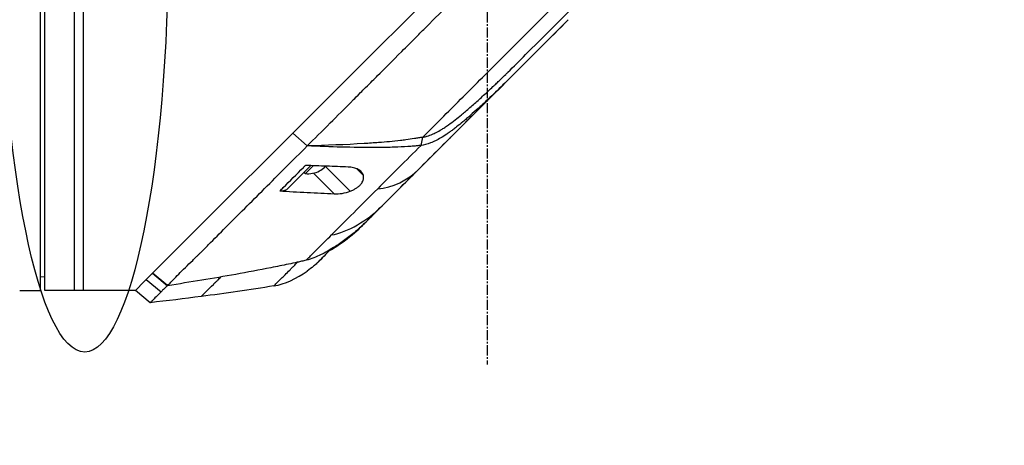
# Model space of a CAD drawing. Header units: millimetres. Extents: x 0 to 4378, y 0 to 2376.
# Tile 215 of 256: x 1566 to 1731, y 1111 to 1183. Entities that reach past the tile are written whole.
import ezdxf

# ---------------------------------------------------------------- set-up
doc = ezdxf.new("R2010")
doc.units = ezdxf.units.MM
doc.header["$LTSCALE"] = 0.2
doc.linetypes.add('CENTER2', pattern=[1.125, 0.75, -0.125, 0.125, -0.125])
doc.layers.add('02_Center Line', color=1, linetype='CENTER2')
doc.layers.add('13_After Rev.Num.', color=6, linetype='Continuous')
doc.styles.add('Rainbow-5.0 Style', font='malgunsl.ttf')
doc.dimstyles.new('Rainbow-5.0 Style', dxfattribs={"dimtxt": 4, "dimasz": 2.5, "dimexe": 1, "dimexo": 1, "dimgap": 1, "dimtad": 1, "dimdsep": 46, "dimtxsty": 'Rainbow-5.0 Style', "dimcen": 0, "dimclrd": 251, "dimclre": 251, "dimclrt": 7, "dimazin": 3, "dimtp": 0.1, "dimtm": 0.1, "dimtfac": 0.61, "dimtmove": 0, "dimatfit": 3, "dimfxl": 1, "dimlwd": -1, "dimlwe": -1, "dimarcsym": 1})

# ---------------------------------------------------------------- blocks, each defined once
blk = doc.blocks.new('A$C20a5dee6')
for p, q in [((-75.2, 535.2), (-75.2, 653.2)), ((-74.5, 535.2), (-74.5, 653.2)), ((-69.5, 535.2), (-69.5, 653.2)), ((-68, 535.2), (-68, 653.2)), ((-22.97, 571.53), (-0.48, 594.02)), ((13.28, 580.61), (-20.92, 546.4)), ((6.12, 574.74), (6.18, 574.8)), ((-30.29, 564.21), (-22.97, 571.53)), ((-49.71, 544.79), (-30.29, 564.21)), ((-30.49, 559.42), (-32.92, 561.58)), ((-32.91, 561.59), (-30.48, 559.44)), ((-29.79, 560.14), (-29.79, 560.14)), ((-11.41, 559.52), (-11.13, 560.89)), ((-30.49, 559.42), (-30.48, 559.44)), ((-33.65, 552.37), (-29.88, 556.13)), ((-31.02, 554.99), (-30.81, 554.78)), ((-30.81, 554.78), (-29.47, 556.12)), ((-29.43, 554.88), (-25.95, 551.4)), ((-28.45, 555.24), (-28.44, 555.23)), ((-27.68, 556.01), (-27.52, 555.85)), ((-27.47, 556.04), (-23.27, 551.84)), ((-22.19, 555.59), (-21.08, 554.48)), ((-20.92, 546.4), (-20.92, 546.4)), ((-56.42, 538.08), (-49.71, 544.79)), ((-22.18, 545.2), (-22.21, 545.22)), ((-28.58, 540.03), (-28.58, 540.03)), ((-50.73, 539.23), (-50.73, 539.23)), ((-75.2, 537.5), (-74.5, 537.49)), ((-59.3, 535.2), (-57.82, 536.68)), ((-57.81, 536.69), (-56.43, 538.07)), ((-57.47, 537.03), (-54.98, 534.96)), ((-56.42, 538.08), (-56.43, 538.07)), ((-53.92, 535.99), (-56.43, 538.07)), ((-56.42, 538.08), (-53.91, 535.98)), ((-78.2, 535.2), (-75.2, 535.2)), ((-59.3, 535.2), (-74.5, 535.2)), ((-56.81, 533.13), (-59.3, 535.2)), ((-53.92, 535.99), (-53.92, 535.99))]:
    blk.add_line(p, q)
for radius, start, end in [(4.52, 265.2393, 296.2869), (4.5, 296.2241, 310.3846), (4.28, 310.1421, 310.8171)]:
    blk.add_arc((-30.44, 559.28), radius, start, end)
for centre, major_axis, ratio, start_param, end_param in [((22.8, 590.11), (62.48, 62.48), 0.000096, 1.878262, 1.948843), ((18.59, 589.5), (60.21, 60.19), 0.000118, 2.092388, 2.238245), ((-35.77, 554.5), (2.12, -2.13), 0.723628, 5.609776, 6.285676), ((261.32, 828.68), (290.94, 290.97), 0.00001, 3.386633, 3.421381), ((-35.15, 565.63), (10.42, 25.63), 0.82656, 4.179952, 4.245343)]:
    blk.add_ellipse(centre, major_axis=major_axis, ratio=ratio, start_param=start_param, end_param=end_param)
for points, knots in [([(-30.48, 559.44), (-29.32, 560.61), (-28.04, 561.89), (-26.65, 563.28), (-25.53, 564.41), (-24.22, 565.71), (-22.71, 567.22), (-22.53, 567.4), (-22.15, 567.78), (-21.56, 568.37), (-21.31, 568.61), (-21.03, 568.9), (-20.71, 569.21), (-19.89, 570.04), (-19.21, 570.71), (-18.7, 571.22), (-17.63, 572.28), (-16.28, 573.64), (-14.63, 575.29), (-13.83, 576.09), (-13.03, 576.89), (-12.24, 577.68), (-11.66, 578.26), (-11.09, 578.84), (-10.51, 579.41), (-9.14, 580.79), (-7.75, 582.18), (-6.37, 583.56), (-5.87, 584.07), (-5.27, 584.66), (-4.58, 585.35), (-3.77, 586.17), (-3.15, 586.78), (-2.74, 587.2), (-2.48, 587.46), (-2.3, 587.64), (-2.2, 587.74), (-1.5, 588.43), (-0.81, 589.13), (-0.11, 589.83), (0.82, 590.77), (1.52, 591.46), (1.98, 591.92), (2, 591.94), (2.02, 591.97), (2.04, 591.99), (3.41, 593.36), (4.78, 594.72), (6.16, 596.1), (6.39, 596.33), (6.61, 596.55), (6.83, 596.78), (8.12, 598.06), (9.29, 599.24), (10.33, 600.27), (10.61, 600.55), (11.07, 601.01), (11.73, 601.67), (11.94, 601.88), (12.17, 602.1), (12.41, 602.35), (13.28, 603.21), (13.97, 603.9), (14.48, 604.42), (16.01, 605.94), (17.38, 607.31), (18.6, 608.53), (19.34, 609.26), (20.13, 610.05), (20.97, 610.89), (21.52, 611.44), (22.09, 612.01), (22.67, 612.6), (23.35, 613.27), (24.02, 613.95), (24.69, 614.61), (25.36, 615.28), (26.02, 615.95), (26.68, 616.61), (27.08, 617.01), (27.47, 617.4), (27.83, 617.77), (28.91, 618.84), (29.83, 619.77), (30.62, 620.55), (31.85, 621.79), (33.14, 623.07), (34.45, 624.39)], [-1, -1, -1, -1, -0.9375, -0.9375, -0.9375, -0.875, -0.875, -0.875, -0.8528979, -0.8528979, -0.8528979, -0.84375, -0.84375, -0.84375, -0.8125, -0.8125, -0.8125, -0.75, -0.75, -0.75, -0.7138981, -0.7138981, -0.7138981, -0.6875, -0.6875, -0.6875, -0.625, -0.625, -0.625, -0.5982143, -0.5982143, -0.5982143, -0.5763525, -0.5763525, -0.5763525, -0.5625, -0.5625, -0.5625, -0.53125, -0.53125, -0.53125, -0.5, -0.5, -0.5, -0.4990096, -0.4990096, -0.4990096, -0.4375, -0.4375, -0.4375, -0.4283694, -0.4283694, -0.4283694, -0.375, -0.375, -0.375, -0.3512462, -0.3512462, -0.3512462, -0.34375, -0.34375, -0.34375, -0.3125, -0.3125, -0.3125, -0.25, -0.25, -0.25, -0.2121786, -0.2121786, -0.2121786, -0.1875, -0.1875, -0.1875, -0.15625, -0.15625, -0.15625, -0.125, -0.125, -0.125, -0.1091039, -0.1091039, -0.1091039, -0.0625, -0.0625, -0.0625, 0, 0, 0, 0]), ([(-11.13, 560.89), (-9.04, 562.98), (-6.92, 565.1), (-4.77, 567.25), (-2.62, 569.4), (-0.45, 571.57), (1.74, 573.76), (3.93, 575.95), (6.13, 578.15), (8.34, 580.36), (9.44, 581.46), (10.54, 582.56), (11.65, 583.67), (12.76, 584.78), (13.88, 585.9), (14.96, 586.98), (16.04, 588.06), (17.08, 589.1), (18.13, 590.14), (20.12, 592.14), (22.13, 594.15), (24.1, 596.12), (25.61, 597.63), (27.11, 599.13), (28.6, 600.62), (30.08, 602.1), (31.55, 603.57), (33, 605.02)], [0, 0, 0, 0, 0.1448174, 0.1448174, 0.1448174, 0.2896349, 0.2896349, 0.2896349, 0.4344523, 0.4344523, 0.4344523, 0.506861, 0.506861, 0.506861, 0.5792697, 0.5792697, 0.5792697, 0.6516784, 0.6516784, 0.6516784, 0.7896349, 0.7896349, 0.7896349, 0.8948175, 0.8948175, 0.8948175, 1, 1, 1, 1]), ([(13.28, 580.61), (11.72, 579.04), (10.15, 577.47), (8.19, 575.52), (7.8, 575.12), (6.78, 574.1), (6.23, 573.55), (5.35, 572.68), (5.06, 572.38), (4.61, 571.93), (4.47, 571.79), (4.18, 571.5), (4.03, 571.36), (3.89, 571.21)], [-1.142804, -1.142804, -1.142804, -1.142804, -0.592912, -0.592912, -0.45543, -0.45543, -0.23364, -0.23364, -0.121763, -0.121763, -0.062324, -0.062324, -0.00003, -0.00003, -0.00003, -0.00003]), ([(-11.13, 560.89), (-11.04, 560.91), (-10.94, 560.92), (-10.76, 560.96), (-10.66, 560.99), (-10.5, 561.03), (-10.43, 561.05), (-10.08, 561.16), (-9.8, 561.27), (-9.31, 561.48), (-9.1, 561.57), (-8.6, 561.83), (-8.3, 562), (-7.92, 562.23), (-7.83, 562.28), (-7.54, 562.46), (-7.34, 562.6), (-7.02, 562.82), (-6.9, 562.9), (-6.06, 563.5), (-5.34, 564.07), (-4.41, 564.84), (-4.2, 565.02), (-3.46, 565.64), (-2.95, 566.09), (-1.92, 567), (-1.42, 567.46), (-0.39, 568.4), (0.13, 568.89), (0.85, 569.57), (1.05, 569.77), (1.43, 570.13), (1.62, 570.31), (2.23, 570.89), (2.56, 571.22), (2.91, 571.56), (3.03, 571.68), (4.07, 572.69), (5.24, 573.86), (6.12, 574.74)], [-1.416337, -1.416337, -1.416337, -1.416337, -1.398932, -1.398932, -1.380652, -1.380652, -1.367794, -1.367794, -1.313038, -1.313038, -1.272781, -1.272781, -1.213268, -1.213268, -1.196077, -1.196077, -1.154545, -1.154545, -1.130465, -1.130465, -0.980623, -0.980623, -0.935487, -0.935487, -0.825371, -0.825371, -0.71547, -0.71547, -0.6014, -0.6014, -0.556109, -0.556109, -0.516092, -0.516092, -0.424444, -0.424444, -0.373187, -0.373187, 0, 0, 0, 0]), ([(-11.92, 555.4), (-9.43, 557.9), (-6.84, 560.49), (-4.19, 563.13), (-1.55, 565.78), (1.16, 568.48), (3.89, 571.21)], [0, 0, 0, 0, 0.5000002, 0.5000002, 0.5000002, 0.9999991, 0.9999991, 0.9999991, 0.9999991]), ([(3.89, 571.21), (2.23, 569.55), (0.55, 567.91), (-1.4, 566.12), (-1.63, 565.91), (-2.28, 565.32), (-2.71, 564.94), (-3.36, 564.37), (-3.56, 564.19), (-3.98, 563.83), (-4.19, 563.65), (-4.76, 563.18), (-5.11, 562.9), (-5.68, 562.45), (-5.89, 562.29), (-6.26, 562.01), (-6.42, 561.89), (-6.76, 561.65), (-6.93, 561.53), (-7.43, 561.19), (-7.77, 560.97), (-8.68, 560.44), (-9.24, 560.15), (-10.34, 559.74), (-10.97, 559.58), (-11.41, 559.52)], [0, 0, 0, 0, 0.704884, 0.704884, 0.798881, 0.798881, 0.96881, 0.96881, 1.049234, 1.049234, 1.129494, 1.129494, 1.263271, 1.263271, 1.33961, 1.33961, 1.39992, 1.39992, 1.461242, 1.461242, 1.58275, 1.58275, 1.779675, 1.779675, 1.957146, 1.957146, 1.957146, 1.957146]), ([(-11.13, 560.89), (-11.36, 560.85), (-11.6, 560.81), (-12.06, 560.73), (-12.28, 560.69), (-13, 560.57), (-13.47, 560.5), (-14.25, 560.4), (-14.55, 560.36), (-16.09, 560.18), (-17.31, 560.07), (-19.33, 559.93), (-20.13, 559.87), (-24.09, 559.63), (-27.33, 559.52), (-30.48, 559.44)], [-2.328232, -2.328232, -2.328232, -2.328232, -2.236921, -2.236921, -2.146631, -2.146631, -1.979175, -1.979175, -1.86867, -1.86867, -1.427637, -1.427637, -1.135586, -1.135586, -0.000019, -0.000019, -0.000019, -0.000019]), ([(-53.91, 535.98), (-53.84, 536.05), (-53.77, 536.13), (-53.71, 536.21), (-53.67, 536.24), (-53.64, 536.28), (-53.6, 536.32), (-53.57, 536.36), (-53.53, 536.39), (-53.49, 536.43), (-53.34, 536.59), (-53.19, 536.74), (-53.03, 536.91), (-52.72, 537.23), (-52.39, 537.58), (-52.04, 537.94), (-51.69, 538.3), (-51.31, 538.67), (-50.92, 539.05), (-50.53, 539.43), (-50.12, 539.82), (-49.7, 540.22), (-49.49, 540.43), (-49.27, 540.64), (-49.06, 540.85), (-48.95, 540.95), (-48.84, 541.06), (-48.73, 541.17), (-48.62, 541.28), (-48.51, 541.39), (-48.4, 541.5), (-47.96, 541.95), (-47.51, 542.4), (-47.05, 542.87), (-46.12, 543.8), (-45.14, 544.78), (-44.13, 545.79), (-42.1, 547.82), (-39.92, 550), (-37.63, 552.29), (-36.49, 553.43), (-35.32, 554.6), (-34.13, 555.79), (-32.94, 556.98), (-31.73, 558.2), (-30.49, 559.42)], [0, 0, 0, 0, 0.015625, 0.015625, 0.015625, 0.023438, 0.023438, 0.023438, 0.03125, 0.03125, 0.03125, 0.0625, 0.0625, 0.0625, 0.125, 0.125, 0.125, 0.1875, 0.1875, 0.1875, 0.25, 0.25, 0.25, 0.28125, 0.28125, 0.28125, 0.296875, 0.296875, 0.296875, 0.3125, 0.3125, 0.3125, 0.375, 0.375, 0.375, 0.5, 0.5, 0.5, 0.75, 0.75, 0.75, 0.875, 0.875, 0.875, 1, 1, 1, 1]), ([(-11.41, 559.52), (-11.5, 559.51), (-11.67, 559.49), (-11.73, 559.48), (-11.74, 559.48), (-11.9, 559.46), (-12.02, 559.45), (-12.17, 559.44), (-12.21, 559.43), (-12.33, 559.42), (-12.43, 559.41), (-12.64, 559.4), (-12.76, 559.39), (-13.05, 559.36), (-13.21, 559.35), (-13.47, 559.33), (-13.56, 559.33), (-14.4, 559.27), (-15.13, 559.24), (-16.35, 559.2), (-16.83, 559.18), (-17.87, 559.17), (-18.45, 559.16), (-20.9, 559.15), (-22.88, 559.18), (-26.64, 559.27), (-28.54, 559.34), (-30.49, 559.42)], [-2.292528, -2.292528, -2.292528, -2.292528, -2.286102, -2.286102, -2.268778, -2.268778, -2.21392, -2.21392, -2.200352, -2.200352, -2.166284, -2.166284, -2.122718, -2.122718, -2.066862, -2.066862, -2.035032, -2.035032, -1.780722, -1.780722, -1.611184, -1.611184, -1.416336, -1.416336, -0.709611, -0.709611, -0.000052, -0.000052, -0.000052, -0.000052]), ([(-35.08, 551.87), (-34.89, 552.06), (-34.69, 552.26), (-34.5, 552.45), (-33.4, 553.55), (-32.27, 554.68), (-31.13, 555.82), (-31.01, 555.94), (-30.9, 556.05), (-30.78, 556.17)], [0, 0, 0, 0, 0.000971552, 0.000971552, 0.000971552, 0.006478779, 0.006478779, 0.006478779, 0.007034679, 0.007034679, 0.007034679, 0.007034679]), ([(-23.64, 555.89), (-24.84, 555.93), (-26.01, 555.98), (-28.38, 556.07), (-29.6, 556.12), (-30.78, 556.17)], [0.000001, 0.000001, 0.000001, 0.000001, 0.4349359, 0.4349359, 0.8581097, 0.8581097, 0.8581097, 0.8581097]), ([(-21.08, 554.48), (-21.14, 554.69), (-21.25, 554.88), (-21.55, 555.22), (-21.74, 555.37), (-22.2, 555.61), (-22.45, 555.7), (-23.01, 555.83), (-23.32, 555.88), (-23.64, 555.89)], [-0.4713906, -0.4713906, -0.4713906, -0.4713906, -0.3552717, -0.3552717, -0.2348479, -0.2348479, -0.1171972, -0.1171972, 0, 0, 0, 0]), ([(-18.3, 549.02), (-17.3, 550.02), (-16.26, 551.06), (-15.19, 552.13), (-14.13, 553.2), (-13.03, 554.29), (-11.92, 555.4)], [0, 0, 0, 0, 0.5, 0.5, 0.5, 1, 1, 1, 1]), ([(-23.27, 551.84), (-23.08, 551.91), (-22.9, 551.99), (-22.56, 552.16), (-22.41, 552.25), (-22.11, 552.45), (-21.97, 552.55), (-21.7, 552.79), (-21.58, 552.91), (-21.31, 553.25), (-21.19, 553.45), (-21.07, 553.81), (-21.04, 553.96), (-21.03, 554.23), (-21.05, 554.36), (-21.08, 554.48)], [0.000001, 0.000001, 0.000001, 0.000001, 0.0601566, 0.0601566, 0.1139936, 0.1139936, 0.1696633, 0.1696633, 0.2316702, 0.2316702, 0.3255714, 0.3255714, 0.3976261, 0.3976261, 0.463731, 0.463731, 0.463731, 0.463731]), ([(-35.08, 551.87), (-33.8, 551.8), (-32, 551.71), (-28.93, 551.55), (-27.47, 551.48), (-25.95, 551.4)], [0.000001, 0.000001, 0.000001, 0.000001, 0.4628328, 0.4628328, 0.9589294, 0.9589294, 0.9589294, 0.9589294]), ([(-26.44, 544.49), (-25.26, 545.67), (-24, 546.93), (-22.7, 548.23), (-21.4, 549.52), (-20.06, 550.87), (-18.68, 552.25)], [-1, -1, -1, -1, -0.5, -0.5, -0.5, 0, 0, 0, 0]), ([(-25.95, 551.4), (-25.55, 551.38), (-25.11, 551.4), (-24.16, 551.55), (-23.69, 551.67), (-23.27, 551.84)], [-0.2620253, -0.2620253, -0.2620253, -0.2620253, -0.1363366, -0.1363366, 0, 0, 0, 0]), ([(-20.93, 546.4), (-21.13, 546.19), (-21.34, 546), (-21.77, 545.61), (-21.98, 545.42), (-22.2, 545.23)], [-0.1726595, -0.1726595, -0.1726595, -0.1726595, -0.0863353, -0.0863353, 0, 0, 0, 0]), ([(-26.76, 541.86), (-26.34, 542.1), (-25.92, 542.36), (-25.51, 542.63), (-24.34, 543.4), (-23.23, 544.26), (-22.18, 545.2)], [-0.5706772, -0.5706772, -0.5706772, -0.5706772, -0.4232454, -0.4232454, -0.4232454, 0, 0, 0, 0]), ([(-22.2, 545.23), (-22.48, 544.99), (-22.77, 544.75), (-23.35, 544.28), (-23.64, 544.05), (-24.24, 543.6), (-24.55, 543.38), (-25.16, 542.96), (-25.47, 542.75), (-25.78, 542.55)], [-0.4459231, -0.4459231, -0.4459231, -0.4459231, -0.3352187, -0.3352187, -0.2236271, -0.2236271, -0.1112915, -0.1112915, -0.0000001, -0.0000001, -0.0000001, -0.0000001]), ([(-30.69, 540.24), (-30.53, 540.4), (-30.37, 540.56), (-30.21, 540.72), (-30.04, 540.89), (-29.88, 541.05), (-29.71, 541.22), (-29.37, 541.56), (-29.03, 541.9), (-28.67, 542.26), (-27.96, 542.97), (-27.21, 543.72), (-26.44, 544.49)], [-1, -1, -1, -1, -0.875, -0.875, -0.875, -0.75, -0.75, -0.75, -0.5, -0.5, -0.5, 0, 0, 0, 0]), ([(-25.78, 542.55), (-26.56, 542.05), (-27.26, 541.65), (-27.88, 541.34), (-27.97, 541.29), (-28.06, 541.25), (-28.15, 541.2), (-28.57, 541), (-28.99, 540.81), (-29.4, 540.65), (-29.79, 540.5), (-30.23, 540.36), (-30.69, 540.24)], [-1, -1, -1, -1, -0.5653341, -0.5653341, -0.5653341, -0.5, -0.5, -0.5, -0.25, -0.25, -0.25, 0, 0, 0, 0]), ([(-26.53, 542.08), (-26.97, 541.64), (-27.36, 541.26), (-28.18, 540.44), (-28.5, 540.11), (-28.57, 540.05)], [0.8183013, 0.8183013, 0.8183013, 0.8183013, 1.1911256, 1.1911256, 1.7900605, 1.7900605, 1.7900605, 1.7900605]), ([(-30.69, 540.24), (-30.82, 540.21), (-30.94, 540.18), (-31.06, 540.15), (-31.18, 540.12), (-31.3, 540.1), (-31.43, 540.07), (-31.67, 540.01), (-31.91, 539.96), (-32.16, 539.91), (-32.65, 539.8), (-33.14, 539.7), (-33.63, 539.6), (-34.61, 539.4), (-35.59, 539.2), (-36.57, 539), (-38.54, 538.61), (-40.51, 538.24), (-42.48, 537.88), (-46.28, 537.2), (-50.09, 536.58), (-53.91, 535.98)], [0, 0, 0, 0, 0.015912, 0.015912, 0.015912, 0.031824, 0.031824, 0.031824, 0.0636481, 0.0636481, 0.0636481, 0.1272961, 0.1272961, 0.1272961, 0.2545922, 0.2545922, 0.2545922, 0.5091845, 0.5091845, 0.5091845, 1, 1, 1, 1]), ([(-36.07, 535.95), (-36.07, 535.95), (-36.06, 535.96), (-36.05, 535.97), (-36.04, 535.98), (-36.02, 536), (-35.99, 536.03), (-35.94, 536.08), (-35.86, 536.16), (-35.75, 536.27), (-35.54, 536.48), (-35.23, 536.79), (-34.84, 537.18), (-34.45, 537.57), (-33.97, 538.05), (-33.43, 538.59), (-33.36, 538.66), (-33.29, 538.73), (-33.22, 538.8), (-33.19, 538.83), (-33.15, 538.87), (-33.12, 538.9), (-33.08, 538.94), (-33.05, 538.97), (-33.01, 539.01), (-32.87, 539.15), (-32.72, 539.3), (-32.57, 539.45), (-32.41, 539.61), (-32.26, 539.76), (-32.1, 539.92)], [0, 0, 0, 0, 0.0488509, 0.0488509, 0.0488509, 0.1122608, 0.1122608, 0.1122608, 0.2390807, 0.2390807, 0.2390807, 0.4927204, 0.4927204, 0.4927204, 0.7463601, 0.7463601, 0.7463601, 0.7780651, 0.7780651, 0.7780651, 0.7939176, 0.7939176, 0.7939176, 0.80977, 0.80977, 0.80977, 0.87318, 0.87318, 0.87318, 0.9363273, 0.9363273, 0.9363273, 0.9363273]), ([(-28.6, 540.02), (-28.6, 540.02), (-28.6, 540.02), (-28.6, 540.01), (-28.6, 540.01), (-28.61, 540.01), (-28.61, 540), (-28.62, 540), (-28.62, 539.99), (-28.63, 539.98), (-28.64, 539.98), (-28.65, 539.96), (-28.66, 539.96), (-28.69, 539.93), (-28.71, 539.91), (-28.78, 539.84), (-28.84, 539.79), (-29.06, 539.58), (-29.24, 539.42), (-29.76, 538.98), (-30.12, 538.7), (-30.48, 538.44)], [0, 0, 0, 0, 0.0037207, 0.0037207, 0.0062095, 0.0062095, 0.0083603, 0.0083603, 0.0107968, 0.0107968, 0.0129836, 0.0129836, 0.0165297, 0.0165297, 0.0242728, 0.0242728, 0.0474725, 0.0474725, 0.1170629, 0.1170629, 0.2528079, 0.2528079, 0.2528079, 0.2528079]), ([(-27.71, 540.91), (-27.81, 540.81), (-27.9, 540.71), (-27.99, 540.63), (-28.16, 540.46), (-28.3, 540.32), (-28.38, 540.23)], [0, 0, 0, 0, 0.336695, 0.336695, 0.336695, 1, 1, 1, 1]), ([(-48.28, 534.17), (-48.28, 534.17), (-48.28, 534.17), (-48.26, 534.19), (-48.24, 534.21), (-48.18, 534.27), (-48.12, 534.33), (-47.88, 534.57), (-47.64, 534.8), (-47.03, 535.4), (-46.66, 535.77), (-46.17, 536.25), (-46.12, 536.31), (-46.04, 536.39), (-46.01, 536.42), (-45.95, 536.48), (-45.92, 536.51), (-45.77, 536.65), (-45.65, 536.77), (-45.35, 537.07), (-45.16, 537.25), (-44.97, 537.44)], [0.5009551, 0.5009551, 0.5009551, 0.5009551, 0.53125, 0.53125, 0.5624999, 0.5624999, 0.6249999, 0.6249999, 0.7499999, 0.7499999, 0.8749999, 0.8749999, 0.8906249, 0.8906249, 0.8984374, 0.8984374, 0.9062499, 0.9062499, 0.9374999, 0.9374999, 0.9830788, 0.9830788, 0.9830788, 0.9830788]), ([(-78.7, 535.2), (-78.7, 535.2), (-78.69, 535.2), (-78.67, 535.2), (-78.65, 535.2), (-78.63, 535.2), (-78.59, 535.2), (-78.56, 535.2), (-78.51, 535.2), (-78.47, 535.2), (-78.42, 535.2), (-78.36, 535.2), (-78.31, 535.2), (-78.27, 535.2), (-78.24, 535.2), (-78.2, 535.2)], [0.5001155, 0.5001155, 0.5001155, 0.5001155, 0.6074676, 0.6074676, 0.6074676, 0.7149351, 0.7149351, 0.7149351, 0.8224051, 0.8224051, 0.8224051, 0.9298767, 0.9298767, 0.9298767, 1, 1, 1, 1]), ([(-54.98, 534.96), (-55.06, 534.88), (-55.14, 534.8), (-55.22, 534.72), (-55.29, 534.64), (-55.37, 534.57), (-55.44, 534.5), (-55.58, 534.35), (-55.72, 534.22), (-55.84, 534.09), (-56.09, 533.85), (-56.29, 533.65), (-56.44, 533.5), (-56.59, 533.34), (-56.7, 533.24), (-56.76, 533.18), (-56.79, 533.15), (-56.8, 533.14), (-56.81, 533.13), (-56.81, 533.13), (-56.81, 533.13), (-56.81, 533.13)], [-1, -1, -1, -1, -0.9375, -0.9375, -0.9375, -0.875, -0.875, -0.875, -0.75, -0.75, -0.75, -0.5, -0.5, -0.5, -0.25, -0.25, -0.25, -0.125, -0.125, -0.125, -0.1093435, -0.1093435, -0.1093435, -0.1093435]), ([(-53.92, 535.99), (-54.12, 535.81), (-54.3, 535.63), (-54.48, 535.46), (-54.56, 535.37), (-54.65, 535.29), (-54.73, 535.21), (-54.77, 535.16), (-54.81, 535.12), (-54.85, 535.08), (-54.87, 535.06), (-54.9, 535.04), (-54.92, 535.02), (-54.94, 535), (-54.96, 534.98), (-54.98, 534.96)], [-1, -1, -1, -1, -0.5, -0.5, -0.5, -0.25, -0.25, -0.25, -0.125, -0.125, -0.125, -0.0625, -0.0625, -0.0625, 0, 0, 0, 0]), ([(-53.91, 535.98), (-53.91, 535.98), (-53.91, 535.98), (-53.92, 535.99), (-53.92, 535.99), (-53.92, 535.99)], [0.0000000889, 0.0000000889, 0.0000000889, 0.0000000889, 0.0002019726, 0.0002019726, 0.0002833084, 0.0002833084, 0.0002833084, 0.0002833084])]:
    blk.add_open_spline(points, degree=3, knots=knots)
for points in [[(19.7, 588.32), (15.22, 583.83), (10.66, 579.28), (6.18, 574.8)], [(2.34, 569.64), (3.16, 570.46), (3.75, 571.07), (3.88, 571.21)], [(2.34, 569.64), (0.22, 567.54), (-1.86, 565.47), (-3.94, 563.39)], [(-6.46, 560.87), (-6.61, 560.71), (-6.76, 560.56), (-6.91, 560.41)], [(-6.91, 560.41), (-6.91, 560.41), (-6.9, 560.42), (-6.9, 560.42)], [(-18.68, 552.25), (-16.28, 552.3), (-13.5, 553.82), (-11.92, 555.4)], [(-26.44, 544.49), (-23.71, 544.93), (-20.27, 547.05), (-18.3, 549.02)], [(-28.6, 540.02), (-28.59, 540.02), (-28.59, 540.03), (-28.58, 540.03)], [(-28.38, 540.23), (-28.49, 540.12), (-28.57, 540.05), (-28.58, 540.03)], [(-28.58, 540.03), (-28.58, 540.03), (-28.58, 540.04), (-28.57, 540.05)], [(-27.64, 540.98), (-27.66, 540.95), (-27.68, 540.93), (-27.71, 540.91)], [(-36.07, 535.95), (-34.3, 536.19), (-32.23, 537.2), (-30.52, 538.42)], [(-30.52, 538.42), (-30.51, 538.42), (-30.5, 538.43), (-30.48, 538.44)], [(-59.3, 535.2), (-59.3, 535.2), (-59.3, 535.2), (-59.3, 535.2)], [(-36.07, 535.95), (-40.12, 535.27), (-44.2, 534.69), (-48.28, 534.17)], [(-48.28, 534.17), (-51.12, 533.8), (-53.96, 533.46), (-56.81, 533.13)]]:
    blk.add_open_spline(points, degree=3)
at = {"layer": '02_Center Line', "ltscale": 11.288275}
blk.add_line((-0.3, 1039.03), (-0.3, 522.78), dxfattribs=at)
blk = doc.blocks.new('*D145')
at = {"color": 251, "linetype": 'ByBlock', "transparency": 16777216}
for p, q in [((1617.45, 1196.46), (1769.2, 1196.46)), ((1765.2, 781.46), (1765.2, 1186.46)), ((1617.45, 771.46), (1769.2, 771.46))]:
    blk.add_line(p, q, dxfattribs=at)
at = {"color": 251, "transparency": 16777216}
for points in [[(1763.53, 1186.46), (1766.87, 1186.46), (1765.2, 1196.46)], [(1763.53, 781.46), (1766.87, 781.46), (1765.2, 771.46)]]:
    blk.add_solid(points, dxfattribs=at)
at = {"layer": 'Defpoints', "color": 0, "transparency": 16777216}
for p in [(1613.45, 1196.46), (1765.2, 1196.46), (1613.45, 771.46)]:
    blk.add_point(p, dxfattribs=at)
at = {"color": 7, "transparency": 16777216, "insert": (1752.93, 983.96), "char_height": 16, "attachment_point": 5, "rotation": 90, "style": 'Rainbow-5.0 Style'}
blk.add_mtext('425', dxfattribs=at)
blk = doc.blocks.new('*D151')
at = {"color": 251, "linetype": 'ByBlock', "transparency": 16777216}
for p, q in [((1649.05, 1699.16), (1818.7, 1699.16)), ((1814.7, 781.46), (1814.7, 1689.16)), ((1649.05, 771.46), (1818.7, 771.46))]:
    blk.add_line(p, q, dxfattribs=at)
at = {"color": 251, "transparency": 16777216}
for points in [[(1813.03, 1689.16), (1816.36, 1689.16), (1814.7, 1699.16)], [(1813.03, 781.46), (1816.36, 781.46), (1814.7, 771.46)]]:
    blk.add_solid(points, dxfattribs=at)
at = {"layer": 'Defpoints', "color": 0, "transparency": 16777216}
for p in [(1645.05, 1699.16), (1814.7, 1699.16), (1645.05, 771.46)]:
    blk.add_point(p, dxfattribs=at)
at = {"color": 7, "transparency": 16777216, "insert": (1802.42, 1235.31), "char_height": 16, "attachment_point": 5, "rotation": 90, "style": 'Rainbow-5.0 Style'}
blk.add_mtext('927.7', dxfattribs=at)
blk = doc.blocks.new('Blk$L1P0-3O23B')
for q in [(63.35, -1.67), (70.72, 5.7)]:
    blk.add_line((63.35, 5.7), q)
blk.add_ellipse((0, 0), major_axis=(69.35, 0), ratio=0.201954)

msp = doc.modelspace()

# ---------------------------------------------------------------- block references
msp.add_blockref('A$C20a5dee6', (1645.046, 602.257))
at = {"layer": '13_After Rev.Num.', "rotation": 90}
msp.add_blockref('Blk$L1P0-3O23B', (1577.255, 1196.455), dxfattribs=at)

# ---------------------------------------------------------------- dimensions: what is measured, and where the dimension line sits
for base, p1, p2, picture, middle in [((1814.696, 1699.157), (1645.046, 771.457), (1645.046, 1699.157), '*D151', (1802.424, 1235.307)), ((1765.201, 1196.457), (1613.446, 771.457), (1613.446, 1196.457), '*D145', (1752.929, 983.957))]:
    dim = msp.add_linear_dim(base=base, p1=p1, p2=p2, angle=90, dimstyle='Rainbow-5.0 Style', override={"dimscale": 4, "dimtol": 0, "dimlim": 0, "dimtp": 0.1, "dimtm": 0.1, "dimtfac": 0.61, "dimtdec": 2, "dimtolj": 0, "dimtzin": 8})
    dim.commit()
    dim.dimension.update_dxf_attribs({"geometry": picture, "text_midpoint": middle})

doc.saveas('drawing.dxf')
